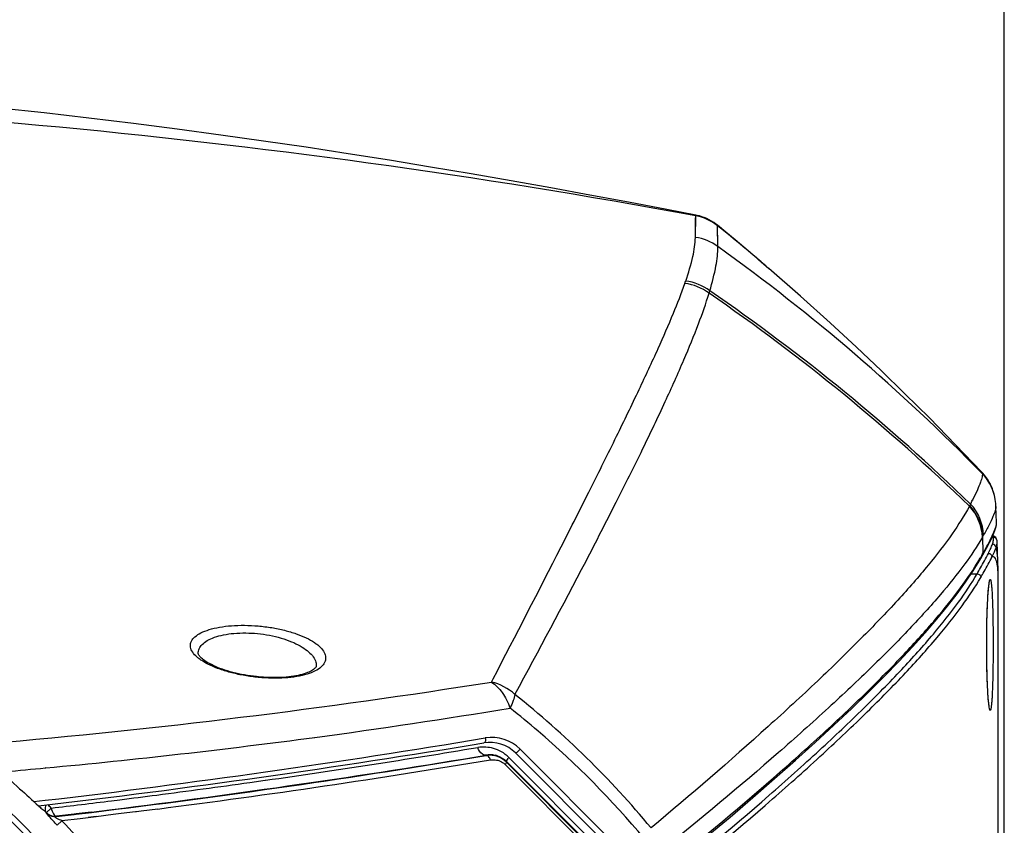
# Model space of a CAD drawing. Header units: millimetres. Extents: x 0 to 420, y 0 to 297.
# Tile 56 of 117: x 135 to 151, y 249 to 262. Entities that reach past the tile are written whole.
import ezdxf

# ---------------------------------------------------------------- set-up
doc = ezdxf.new("R2010")
doc.units = ezdxf.units.MM
doc.header["$LTSCALE"] = 23.1
doc.layers.get('0').update_dxf_attribs({"linetype": 'CONTINUOUS'})
for name, color, linetype in [('02___PRT_ALL_AXES', 7, 'CONTINUOUS'), ('06___PRT_ALL_SURFS', 7, 'CONTINUOUS'), ('DIM_PILOTEES', 7, 'CONTINUOUS')]:
    doc.layers.add(name, color=color, linetype=linetype)
doc.styles.get("Standard").update_dxf_attribs({"font": 'txt', "width": 0.7})
doc.dimstyles.new('DIMSTYLE_1', dxfattribs={"dimtxt": 2.5, "dimasz": 3.5, "dimexe": 2, "dimexo": 0, "dimtad": 1, "dimlfac": 5, "dimdsep": 46, "dimtxsty": 'Standard', "dimblk": '_FILLED', "dimblk1": '_FILLED', "dimblk2": '_FILLED', "dimcen": 0.09, "dimazin": 2, "dimtp": 0.5, "dimtm": 0.5, "dimtfac": 1, "dimtofl": 0, "dimtmove": 0, "dimatfit": 3, "dimldrblk": '_FILLED', "dimfxl": 0, "dimtolj": 1, "dimarcsym": 0})

# ---------------------------------------------------------------- blocks, each defined once
blk = doc.blocks.new('_FILLED')
at = {"color": 0, "linetype": 'ByBlock'}
blk.add_solid([(0, 0), (-1, 0.1429), (-1, -0.1429)], dxfattribs=at)
blk = doc.blocks.new('*D3')
at = {"layer": 'DIM_PILOTEES', "color": 2, "linetype": 'Continuous'}
for p, q in [((97.476, 247.921), (97.476, 274.431)), ((151.276, 247.921), (151.276, 274.431)), ((97.476, 272.431), (124.376, 272.431)), ((151.276, 272.431), (124.376, 272.431))]:
    blk.add_line(p, q, dxfattribs=at)
at = {"layer": 'DIM_PILOTEES', "color": 2, "linetype": 'Continuous', "xscale": 3.5, "yscale": 3.5, "zscale": 3.5, "rotation": 180}
blk.add_blockref('_FILLED', (97.476, 272.431), dxfattribs=at)
at = {"layer": 'DIM_PILOTEES', "color": 2, "linetype": 'Continuous', "xscale": 3.5, "yscale": 3.5, "zscale": 3.5}
blk.add_blockref('_FILLED', (151.276, 272.431), dxfattribs=at)
at = {"layer": 'DIM_PILOTEES', "color": 2, "linetype": 'Continuous', "insert": (124.893, 275.556), "char_height": 2.5, "width": 8.83929, "attachment_point": 2, "line_spacing_factor": 0.9}
blk.add_mtext('{\\ftxt;\\W0.0001;\\H0.0001;\\~}{\\ftxt;\\W2.3571428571;\\H2.5; }{\\ftxt;\\W0.0001;\\H0.0001;\\~}', dxfattribs=at)

msp = doc.modelspace()

# ---------------------------------------------------------------- linework, layer by layer
at = {"color": 7, "linetype": 'Continuous'}
for p, q in [((151.1475, 254.1385), (151.1474, 254.1409)), ((150.928, 253.6414), (150.9187, 253.9097)), ((151.1536, 253.853), (151.1536, 253.8529)), ((150.862, 253.5284), (150.8785, 253.5553)), ((150.8631, 253.529), (150.8785, 253.5553)), ((150.8706, 253.5231), (150.896, 253.567)), ((150.896, 253.567), (150.9203, 253.6095)), ((150.9038, 253.5991), (150.9124, 253.6141)), ((150.9124, 253.6141), (150.928, 253.6414)), ((150.9124, 253.6141), (150.9201, 253.6275)), ((150.7281, 253.2953), (150.8265, 253.2953)), ((151.1756, 253.1757), (151.1754, 253.2383)), ((151.1756, 247.5297), (151.1756, 253.1871)), ((143.2756, 250.3997), (145.2539, 248.4214)), ((142.7108, 250.3006), (142.7117, 250.294)), ((142.7117, 250.2937), (142.7245, 250.2955)), ((143.0872, 250.2632), (143.107, 250.2435)), ((143.107, 250.2435), (144.594, 248.7563)), ((143.1999, 250.3363), (145.3167, 248.2195)), ((144.5302, 248.6435), (143.0297, 250.1445)), ((144.5302, 248.6435), (143.0297, 250.1445)), ((143.0476, 250.1841), (143.0562, 250.1927)), ((143.0476, 250.1841), (144.559, 248.6723)), ((144.5722, 248.6765), (143.0562, 250.1927)), ((138.8075, 249.8497), (139.0621, 249.8856)), ((139.0621, 249.8856), (139.0683, 249.8865)), ((139.0622, 249.8855), (139.0685, 249.8864)), ((135.239, 249.533), (135.427, 249.5548)), ((135.4503, 249.3514), (135.5269, 249.4262)), ((136.5239, 249.5473), (136.6615, 249.5645)), ((135.4503, 249.3514), (135.4461, 249.345)), ((135.6094, 249.2858), (135.9057, 249.3211)), ((135.6095, 249.2858), (135.6135, 249.2923)), ((135.9043, 249.3269), (135.6135, 249.2923)), ((135.9381, 249.3311), (135.9039, 249.327)), ((135.9384, 249.331), (135.9043, 249.3269)), ((135.9046, 249.3214), (135.9387, 249.3256)), ((135.9057, 249.3211), (135.9399, 249.3252)), ((136.1387, 249.3552), (135.9384, 249.331)), ((135.9399, 249.3252), (136.1403, 249.3494)), ((136.1396, 249.268), (136.0046, 249.2516)), ((136.1911, 249.3617), (136.1385, 249.3552)), ((136.1914, 249.3616), (136.1387, 249.3552)), ((136.2698, 249.2856), (136.1391, 249.27)), ((136.1393, 249.3497), (136.1918, 249.3561)), ((136.2705, 249.2839), (136.1396, 249.268)), ((136.1403, 249.3494), (136.1927, 249.3558)), ((136.5503, 249.3184), (136.2705, 249.2839)), ((136.6828, 249.3355), (136.5502, 249.319)), ((136.6832, 249.3349), (136.5503, 249.3184)), ((136.9202, 249.3647), (136.6832, 249.3349)), ((136.9351, 249.3669), (136.9201, 249.3651)), ((136.9351, 249.3666), (136.9202, 249.3647)), ((137.0154, 249.3768), (136.9351, 249.3666)), ((137.2858, 249.4114), (137.0154, 249.3768)), ((135.6259, 249.1424), (135.7046, 249.2167)), ((136.0046, 249.2516), (135.7048, 249.2158))]:
    msp.add_line(p, q, dxfattribs=at)
for points in [[(150.9203, 253.6095), (150.9811, 253.7185), (151.0319, 253.8148), (151.0723, 253.8973), (151.1032, 253.9675), (151.1254, 254.0265), (151.14, 254.077), (151.1471, 254.1219), (151.1475, 254.1384)], [(151.1536, 253.8529), (151.1492, 253.866), (151.143, 253.8799), (151.1341, 253.8936), (151.1209, 253.9067), (151.1021, 253.9171), (151.0825, 253.9206)], [(151.1586, 253.8205), (151.1583, 253.8265), (151.1573, 253.8359), (151.1556, 253.845), (151.1536, 253.853)], [(145.514, 248.2686), (145.9372, 248.6113), (146.3487, 248.9496), (146.7431, 249.2792), (147.1205, 249.6002), (147.481, 249.9124), (147.8246, 250.2157), (148.1513, 250.5103), (148.4611, 250.796), (148.7541, 251.0727), (149.0303, 251.3405), (149.2897, 251.5994), (149.5323, 251.8492), (149.7581, 252.0901), (149.9673, 252.3219), (150.1597, 252.5448), (150.3355, 252.7587), (150.4946, 252.9636), (150.637, 253.1597), (150.7628, 253.3468), (150.8706, 253.5231)], [(151.1754, 253.2383), (151.1748, 253.2957), (151.1739, 253.3519), (151.1726, 253.4066), (151.1711, 253.4597), (151.1701, 253.4898)]]:
    msp.add_lwpolyline(points, dxfattribs=at)
for radius in [15.073, 14.9774, 14.6893, 14.66, 14.4693, 14.44, 14.2493, 14.22, 14, 13.6, 13.2]:
    msp.add_circle((124.3756, 238.5212), radius, dxfattribs=at)
for centre, radius, start, end in [((124.376, 140.8488), 120.3495, 79.563449, 90.000177), ((151.0961, 253.8361), 0.06, 16.37409, 90.01776), ((151.0792, 253.7235), 0.06, 2.12855, 89.96098), ((137.4439, 261.3486), 15.5314, 329.88241, 330.06907), ((150.7551, 253.3907), 0.4074, 13.58428, 14.49967), ((147.4965, 253.1683), 3.6791, 0.11477, 0.30131), ((147.4585, 253.1681), 3.7171, 0.00135, 0.11671), ((118.015, 398.7472), 150.2051, 276.656773, 279.458806), ((142.8081, 249.9322), 0.6612, 45, 99.4588), ((118.0262, 398.4645), 150, 276.61843, 279.458806), ((118.6684, 393.6913), 145.2446, 278.074039, 279.473751), ((142.7756, 249.912), 0.6, 45, 99.45881), ((117.9514, 399.2128), 150.9632, 276.940167, 279.439984), ((118.507, 395.2765), 146.9825, 277.044457, 279.478127), ((142.7803, 249.9157), 0.3907, 77.83614, 100.24462), ((142.773, 249.9118), 0.3868, 44.76176, 97.17063), ((142.7798, 249.9134), 0.3931, 71.3711, 77.84099), ((142.7807, 249.9156), 0.3907, 45.16498, 71.39679), ((143.4141, 250.0253), 0.4043, 143.94844, 146.87137), ((118.5315, 395.3886), 147.177, 277.320946, 279.485477), ((117.7071, 400.4214), 152.043, 277.392486, 277.977186), ((117.5726, 401.4533), 153.0836, 277.16322, 277.39275), ((124.3756, 238.5212), 15.5972, 44.36051, 44.64992), ((117.5204, 401.8699), 153.5035, 276.736511, 277.111404), ((124.3756, 238.5212), 15.4901, 44.35744, 44.48542), ((135.5874, 249.4835), 0.1978, 224.44617, 233.11672), ((135.5933, 249.4915), 0.2002, 224.41338, 231.02332), ((135.5937, 249.4919), 0.2008, 231.01562, 237.65313), ((135.5933, 249.4918), 0.2006, 264.35896, 275.76291), ((117.5054, 402.8036), 154.5756, 276.943235, 277.070745), ((124.3756, 238.5212), 15.5801, 38.45662, 43.3525)]:
    msp.add_arc(centre, radius, start, end, dxfattribs=at)
for points, knots in [([(150.928, 253.6414), (150.9611, 253.6993), (151.0189, 253.8036), (151.0887, 253.9447), (151.1285, 254.0419), (151.1445, 254.1029), (151.1476, 254.1276), (151.1475, 254.1384)], [0, 0, 0, 0, 0.3663073, 0.6541085, 0.864193, 0.9409617, 1, 1, 1, 1]), ([(151.0793, 253.7835), (151.0867, 253.8056), (151.0973, 253.842), (151.1003, 253.8817), (151.096, 253.896)], [0, 0, 0, 0, 0.6080198, 1, 1, 1, 1]), ([(151.096, 253.896), (151.0944, 253.9017), (151.0914, 253.9105), (151.0856, 253.9188), (151.0824, 253.9204)], [0, 0, 0, 0, 0.6220473, 1, 1, 1, 1]), ([(151.1392, 253.7257), (151.1452, 253.7435), (151.1544, 253.7745), (151.1591, 253.8068), (151.1586, 253.8205)], [0, 0, 0, 0, 0.5787587, 1, 1, 1, 1]), ([(151.0121, 253.6332), (151.0259, 253.6602), (151.0501, 253.7095), (151.0714, 253.7603), (151.0793, 253.7835)], [0, 0, 0, 0, 0.552974, 1, 1, 1, 1]), ([(151.0721, 253.5734), (151.0859, 253.6007), (151.1102, 253.6506), (151.1314, 253.7021), (151.1392, 253.7257)], [0, 0, 0, 0, 0.5514766, 1, 1, 1, 1]), ([(151.1701, 253.4898), (151.1685, 253.5366), (151.1635, 253.6159), (151.1499, 253.6949), (151.1392, 253.7257)], [0, 0, 0, 0, 0.5898226, 1, 1, 1, 1]), ([(145.5332, 248.3175), (146.1859, 248.8419), (147.1129, 249.6104), (148.2583, 250.6317), (148.9799, 251.3122), (149.6013, 251.9401), (150.1215, 252.5139), (150.539, 253.0321), (150.7688, 253.3692), (150.8631, 253.529)], [0, 0, 0, 0, 0.3357087, 0.4826286, 0.6152307, 0.7333167, 0.8367679, 0.925592, 1, 1, 1, 1]), ([(150.8265, 253.2953), (150.845, 253.3274), (150.9087, 253.439), (150.9706, 253.5516), (151.0121, 253.6332)], [0, 0, 0, 0, 0.2882111, 1, 1, 1, 1]), ([(150.8864, 253.2357), (150.9049, 253.2678), (150.9686, 253.3793), (151.0305, 253.4919), (151.0721, 253.5734)], [0, 0, 0, 0, 0.2882164, 1, 1, 1, 1]), ([(151.0121, 253.6332), (151.0274, 253.6331), (151.0591, 253.6203), (151.072, 253.5886), (151.0721, 253.5734)], [0, 0, 0, 0, 0.5004706, 1, 1, 1, 1]), ([(151.1496, 253.4927), (151.1458, 253.5071), (151.1379, 253.5319), (151.121, 253.5621), (151.0972, 253.5785), (151.0797, 253.5762), (151.0721, 253.5734)], [0, 0, 0, 0, 0.3545649, 0.6139227, 0.8079854, 1, 1, 1, 1]), ([(151.1756, 253.1877), (151.1752, 253.2462), (151.1724, 253.3461), (151.1609, 253.446), (151.1511, 253.4864)], [0, 0, 0, 0, 0.584828, 1, 1, 1, 1]), ([(145.4207, 247.9929), (146.0864, 248.528), (147.0313, 249.312), (148.1976, 250.3537), (148.9305, 251.0467), (149.5601, 251.6851), (150.0851, 252.2676), (150.5043, 252.7924), (150.7334, 253.1337), (150.8265, 253.2953)], [0, 0, 0, 0, 0.3370818, 0.4843608, 0.6170905, 0.7350647, 0.8381631, 0.9263977, 1, 1, 1, 1]), ([(145.4776, 247.935), (146.1436, 248.4699), (147.089, 249.2537), (148.256, 250.2951), (148.9893, 250.9878), (149.6193, 251.6261), (150.1446, 252.2083), (150.564, 252.733), (150.7931, 253.0742), (150.8864, 253.2357)], [0, 0, 0, 0, 0.337104, 0.4843886, 0.6171203, 0.7350927, 0.8381855, 0.9264107, 1, 1, 1, 1]), ([(150.8265, 253.2953), (150.8417, 253.2951), (150.8732, 253.2824), (150.8862, 253.2509), (150.8864, 253.2357)], [0, 0, 0, 0, 0.5009164, 1, 1, 1, 1]), ([(142.6995, 250.5844), (142.7024, 250.5757), (142.7057, 250.5581), (142.7035, 250.533), (142.6946, 250.5126), (142.6827, 250.5048), (142.677, 250.5039)], [0, 0, 0, 0, 0.2962991, 0.5765754, 0.8111489, 1, 1, 1, 1]), ([(142.6849, 250.3025), (142.6733, 250.3053), (142.6206, 250.33), (142.5895, 250.3851), (142.575, 250.4277)], [0, 0, 0, 0, 0.2099145, 1, 1, 1, 1]), ([(143.0872, 250.2632), (143.0511, 250.2989), (142.9734, 250.3613), (142.8003, 250.4326), (142.6613, 250.4385), (142.5751, 250.4274)], [0, 0, 0, 0, 0.274055, 0.5305772, 1, 1, 1, 1]), ([(143.2756, 250.3997), (143.2696, 250.3914), (143.2555, 250.3752), (143.2341, 250.3547), (143.216, 250.3412), (143.2054, 250.3357), (143.2008, 250.3354), (143.1999, 250.3363)], [0, 0, 0, 0, 0.3051255, 0.6330737, 0.8856807, 0.9605851, 1, 1, 1, 1]), ([(142.7863, 250.2226), (142.7834, 250.2316), (142.7712, 250.2606), (142.7464, 250.2887), (142.7243, 250.2933)], [0, 0, 0, 0, 0.2965815, 1, 1, 1, 1]), ([(143.0562, 250.1927), (143.0526, 250.1978), (143.059, 250.22), (143.0684, 250.2352), (143.0755, 250.2462)], [0, 0, 0, 0, 0.3232636, 1, 1, 1, 1]), ([(134.6263, 250.0887), (134.7535, 249.9759), (134.9842, 249.7682), (135.2113, 249.5567), (135.3159, 249.4631)], [0, 0, 0, 0, 0.5478803, 1, 1, 1, 1]), ([(142.7863, 250.2226), (142.8196, 250.227), (142.8662, 250.2266), (142.9101, 250.2147), (142.9214, 250.2109)], [0, 0, 0, 0, 0.7385402, 1, 1, 1, 1]), ([(142.9214, 250.2109), (142.9512, 250.2008), (142.9897, 250.1803), (143.0218, 250.1523), (143.0297, 250.1445)], [0, 0, 0, 0, 0.7400633, 1, 1, 1, 1]), ([(143.0297, 250.1445), (143.0355, 250.1525), (143.0423, 250.1635), (143.0503, 250.1801), (143.0476, 250.1841)], [0, 0, 0, 0, 0.669689, 1, 1, 1, 1]), ([(135.3159, 249.4631), (135.3246, 249.4553), (135.3527, 249.4304), (135.381, 249.4056), (135.4016, 249.3897)], [0, 0, 0, 0, 0.3096088, 1, 1, 1, 1]), ([(135.43, 249.4773), (135.4298, 249.4644), (135.4291, 249.4408), (135.4292, 249.4092), (135.4264, 249.3888), (135.4278, 249.3772), (135.426, 249.3747)], [0, 0, 0, 0, 0.3782914, 0.6928701, 0.9100821, 1, 1, 1, 1]), ([(135.5269, 249.4262), (135.5348, 249.3924), (135.5495, 249.3422), (135.5931, 249.2922), (135.6135, 249.2923)], [0, 0, 0, 0, 0.6309019, 1, 1, 1, 1]), ([(135.4016, 249.3897), (135.4071, 249.3855), (135.4128, 249.3819), (135.4245, 249.3738), (135.426, 249.3759)], [0, 0, 0, 0, 0.7315198, 1, 1, 1, 1]), ([(135.6259, 249.1424), (135.603, 249.1668), (135.5595, 249.2128), (135.5095, 249.2679), (135.4751, 249.3051), (135.4596, 249.3263), (135.4457, 249.3382), (135.4459, 249.3453)], [0, 0, 0, 0, 0.3700648, 0.6977945, 0.8268953, 0.9220505, 1, 1, 1, 1]), ([(135.7046, 249.2167), (135.6901, 249.222), (135.6615, 249.2328), (135.6262, 249.2504), (135.6069, 249.2643), (135.5911, 249.2782), (135.6044, 249.285), (135.6095, 249.2858)], [0, 0, 0, 0, 0.3293523, 0.6585054, 0.8007509, 0.888565, 1, 1, 1, 1])]:
    msp.add_open_spline(points, degree=3, knots=knots, dxfattribs=at)
for points in [[(150.8785, 253.5553), (150.879, 253.5443), (150.8762, 253.5327), (150.8706, 253.5231)], [(150.928, 253.6414), (150.9285, 253.6304), (150.9258, 253.619), (150.9203, 253.6095)], [(142.7107, 250.3006), (142.7021, 250.2997), (142.6933, 250.3005), (142.6849, 250.3025)], [(142.7243, 250.2933), (142.7202, 250.2941), (142.7158, 250.2944), (142.7116, 250.294)], [(135.4686, 249.3253), (135.5076, 249.296), (135.561, 249.2809), (135.6095, 249.2858)], [(135.4863, 249.3223), (135.5123, 249.3058), (135.543, 249.2953), (135.5736, 249.2922)]]:
    msp.add_open_spline(points, degree=3, dxfattribs=at)
at = {"layer": '02___PRT_ALL_AXES', "color": 7, "linetype": 'Continuous'}
for p, q in [((151.1701, 253.4897), (151.1586, 253.8205)), ((151.009, 252.98), (151.0107, 253.0013)), ((151.0107, 253.0013), (151.0123, 253.0212)), ((151.0123, 253.0212), (151.014, 253.0396)), ((151.014, 253.0396), (151.0156, 253.0566)), ((151.0156, 253.0566), (151.0172, 253.0722)), ((150.9994, 252.8201), (151.001, 252.8507)), ((151.001, 252.8507), (151.0025, 252.8797)), ((151.0025, 252.8797), (151.0041, 252.9071)), ((151.0041, 252.9071), (151.0058, 252.9329)), ((151.0058, 252.9329), (151.0074, 252.9572)), ((151.0074, 252.9572), (151.009, 252.98)), ((150.9936, 252.6813), (150.995, 252.7185)), ((150.995, 252.7185), (150.9964, 252.754)), ((150.9964, 252.754), (150.9979, 252.7879)), ((150.9979, 252.7879), (150.9994, 252.8201)), ((150.9883, 252.4924), (150.9893, 252.5374)), ((150.9893, 252.5374), (150.9905, 252.5807)), ((150.9905, 252.5807), (150.9917, 252.6222)), ((150.9852, 252.2954), (150.9858, 252.3471)), ((150.9858, 252.3471), (150.9865, 252.3972)), ((150.9865, 252.3972), (150.9874, 252.4456)), ((150.9874, 252.4456), (150.9883, 252.4924)), ((150.9845, 252.1874), (150.9848, 252.2422)), ((150.9848, 252.2422), (150.9852, 252.2954)), ((150.9867, 251.835), (150.9859, 251.8864)), ((150.9876, 251.7854), (150.9867, 251.835)), ((150.9886, 251.7376), (150.9876, 251.7854)), ((150.9897, 251.6916), (150.9886, 251.7376)), ((150.9909, 251.6475), (150.9897, 251.6916)), ((150.9921, 251.6052), (150.9909, 251.6475)), ((150.9935, 251.5648), (150.9921, 251.6052)), ((150.9949, 251.5262), (150.9935, 251.5648)), ((150.9964, 251.4894), (150.9949, 251.5262)), ((150.9979, 251.4544), (150.9964, 251.4894)), ((150.9995, 251.4212), (150.9979, 251.4544)), ((151.0011, 251.3897), (150.9995, 251.4212)), ((151.0027, 251.36), (151.0011, 251.3897)), ((151.0043, 251.3319), (151.0027, 251.36)), ((151.006, 251.3054), (151.0043, 251.3319)), ((151.0077, 251.2806), (151.006, 251.3054)), ((151.0094, 251.2573), (151.0077, 251.2806)), ((151.0111, 251.2356), (151.0094, 251.2573)), ((151.0128, 251.2155), (151.0111, 251.2356)), ((151.0145, 251.1969), (151.0128, 251.2155)), ((151.0162, 251.1798), (151.0145, 251.1969)), ((151.0178, 251.1643), (151.0162, 251.1798))]:
    msp.add_line(p, q, dxfattribs=at)
for points in [[(151.0172, 253.0722), (151.0187, 253.0864), (151.0195, 253.0929), (151.0203, 253.0991), (151.021, 253.1049), (151.0218, 253.1104), (151.0225, 253.1156), (151.0232, 253.1204), (151.0239, 253.1248), (151.0245, 253.1288), (151.0251, 253.1325), (151.0257, 253.1358), (151.0263, 253.1387), (151.0268, 253.1412), (151.0272, 253.1433), (151.0275, 253.1449), (151.0277, 253.1455)], [(150.9917, 252.6222), (150.9929, 252.662), (150.9936, 252.6813)], [(150.9844, 252.0795), (150.9844, 252.1312), (150.9844, 252.1595), (150.9845, 252.1874)], [(150.9859, 251.8864), (150.9853, 251.9395), (150.9851, 251.9667), (150.9848, 251.9944), (150.9847, 252.0224), (150.9845, 252.0508), (150.9844, 252.0795)], [(151.028, 251.0955), (151.028, 251.0956), (151.0279, 251.0962), (151.0276, 251.0972), (151.0273, 251.0988), (151.0268, 251.1008), (151.0263, 251.1033), (151.0258, 251.1062), (151.0252, 251.1095), (151.0246, 251.1132), (151.0239, 251.1173), (151.0232, 251.1219), (151.0225, 251.1268), (151.0217, 251.1321), (151.021, 251.1378), (151.0202, 251.1438), (151.0194, 251.1503), (151.0186, 251.1571), (151.0178, 251.1643)]]:
    msp.add_lwpolyline(points, dxfattribs=at)
for points, knots in [([(151.0229, 253.13), (151.0247, 253.1432), (151.0275, 253.1611), (151.0322, 253.1822), (151.0355, 253.1926), (151.0382, 253.1989), (151.0423, 253.2029), (151.0469, 253.1998), (151.0493, 253.1936), (151.0525, 253.1839), (151.0553, 253.1704), (151.0582, 253.153), (151.0622, 253.1225), (151.0668, 253.0753), (151.0716, 253.0083), (151.076, 252.9282), (151.0798, 252.8364), (151.0831, 252.734), (151.0858, 252.6226), (151.088, 252.5039), (151.09, 252.3359), (151.0906, 252.2077), (151.0906, 252.1212)], [0, 0, 0, 0, 0.0344292, 0.0468141, 0.0559723, 0.0620021, 0.065398, 0.0685214, 0.0740946, 0.082764, 0.0946555, 0.1097839, 0.1281224, 0.1742053, 0.2323075, 0.3016181, 0.3811476, 0.4697475, 0.5661299, 0.6688873, 0.7765149, 1, 1, 1, 1]), ([(150.9842, 252.1212), (150.9842, 252.228), (150.9859, 252.4322), (150.9935, 252.7152), (151.0051, 252.9446), (151.0156, 253.0769), (151.0229, 253.13)], [0, 0, 0, 0, 0.3174603, 0.6063257, 0.8407403, 1, 1, 1, 1]), ([(151.0229, 251.1124), (151.0156, 251.1655), (151.0051, 251.2978), (150.9935, 251.5272), (150.9859, 251.8102), (150.9842, 252.0143), (150.9842, 252.1212)], [0, 0, 0, 0, 0.159285, 0.3937046, 0.6825593, 1, 1, 1, 1]), ([(151.0906, 252.1212), (151.0906, 252.0346), (151.09, 251.9064), (151.088, 251.7384), (151.0858, 251.6196), (151.0831, 251.5083), (151.0798, 251.4059), (151.076, 251.314), (151.0716, 251.234), (151.0668, 251.167), (151.0622, 251.1198), (151.0582, 251.0893), (151.0553, 251.0719), (151.0525, 251.0584), (151.0493, 251.0487), (151.0469, 251.0426), (151.0423, 251.0394), (151.0382, 251.0434), (151.0355, 251.0498), (151.0322, 251.0601), (151.0275, 251.0812), (151.0247, 251.0992), (151.0229, 251.1124)], [0, 0, 0, 0, 0.2234907, 0.3311203, 0.4338789, 0.5302614, 0.6188601, 0.6983869, 0.7676933, 0.8257895, 0.8718647, 0.8901988, 0.9053224, 0.9172087, 0.9258726, 0.9314405, 0.934561, 0.937961, 0.9439971, 0.9531625, 0.9655549, 1, 1, 1, 1])]:
    msp.add_open_spline(points, degree=3, knots=knots, dxfattribs=at)
at = {"layer": '06___PRT_ALL_SURFS', "color": 7, "linetype": 'Continuous'}
for p, q in [((146.1711, 258.8509), (146.1769, 259.2072)), ((146.1769, 259.2082), (146.1767, 259.2181)), ((146.1769, 259.2072), (146.1769, 259.2082)), ((146.1727, 259.0255), (146.1734, 259.0714)), ((146.1734, 259.0714), (146.1741, 259.1111)), ((146.5343, 259.0438), (146.5338, 259.0508)), ((146.5344, 259.043), (146.5343, 259.0438)), ((146.5419, 258.6971), (146.5344, 259.043)), ((146.5365, 258.9976), (146.5356, 259.0205)), ((146.1711, 258.8509), (146.1715, 258.9153)), ((146.5395, 258.8683), (146.5388, 258.913)), ((146.5407, 258.7896), (146.5395, 258.8683)), ((147.2578, 258.4456), (147.3854, 258.3363)), ((150.9108, 254.954), (150.9116, 254.9511)), ((150.911, 254.9538), (150.9114, 254.9513)), ((150.7574, 254.5268), (150.7481, 254.5082)), ((150.7574, 254.5268), (150.7485, 254.5088)), ((151.1135, 254.5865), (151.1127, 254.5895)), ((150.7035, 254.4206), (150.6985, 254.4112)), ((150.7036, 254.4206), (150.6985, 254.4112)), ((150.7177, 254.4473), (150.7034, 254.4207)), ((150.7177, 254.4474), (150.7035, 254.4206)), ((151.1474, 254.1406), (151.138, 254.4089)), ((137.9568, 251.9792), (137.9567, 251.9794)), ((139.9073, 251.7744), (139.9073, 251.7742)), ((142.8007, 251.5082), (142.8274, 251.5593)), ((139.8844, 250.595), (139.8831, 250.5948)), ((139.885, 250.5948), (139.8838, 250.5947)), ((135.4354, 250.0899), (135.4342, 250.0898))]:
    msp.add_line(p, q, dxfattribs=at)
for points in [[(146.1767, 259.2181), (145.6984, 259.3104), (145.0668, 259.4303), (144.4277, 259.5494), (143.781, 259.6673), (143.1266, 259.7839), (142.4645, 259.8989), (141.7946, 260.012), (141.117, 260.1229), (140.4315, 260.2315), (139.7382, 260.3375), (139.037, 260.4406), (138.3277, 260.5406), (137.6103, 260.6373), (136.8847, 260.7304), (136.1509, 260.8196), (135.4088, 260.9048), (134.6586, 260.9856)], [(146.1741, 259.1111), (146.1747, 259.1445), (146.1751, 259.1588), (146.1754, 259.1716), (146.1758, 259.1828), (146.1762, 259.1925), (146.1765, 259.2007), (146.1769, 259.2072)], [(146.1769, 259.2082), (146.1771, 259.2129), (146.1771, 259.2161), (146.1769, 259.2178), (146.1767, 259.2181)], [(146.5338, 259.0508), (146.5101, 259.0695), (146.4737, 259.0954), (146.4362, 259.1192), (146.3976, 259.1408), (146.3583, 259.16), (146.3185, 259.1769), (146.2785, 259.1914), (146.2384, 259.2036), (146.1987, 259.2135), (146.1767, 259.2181)], [(146.1715, 258.9153), (146.172, 258.9735), (146.1723, 259.0003), (146.1727, 259.0255)], [(146.5343, 259.0438), (146.534, 259.0477), (146.5338, 259.0501), (146.5338, 259.0508)], [(147.2578, 258.4456), (147.1177, 258.5648), (146.9738, 258.6862), (146.8266, 258.8093), (146.6761, 258.934), (146.5338, 259.0508)], [(146.5356, 259.0205), (146.5352, 259.0295), (146.5348, 259.037), (146.5344, 259.043)], [(146.5388, 258.913), (146.5383, 258.9331), (146.5379, 258.9516), (146.5374, 258.9685), (146.5365, 258.9976)], [(146.5419, 258.6971), (146.5415, 258.7295), (146.5407, 258.7896)], [(150.9013, 254.9794), (150.4709, 255.4276), (150.0368, 255.8687), (149.6345, 256.2679), (149.2389, 256.6517), (148.8318, 257.0375), (148.3971, 257.4396), (147.9086, 257.8792), (147.3854, 258.3363)], [(151.1033, 254.624), (151.0967, 254.6454), (151.0884, 254.6703), (151.0788, 254.6963), (151.0677, 254.7239), (151.0548, 254.7531), (151.0397, 254.7839), (151.0221, 254.8163), (151.0017, 254.8504), (150.978, 254.8859), (150.9507, 254.9224), (150.9196, 254.9595), (150.9013, 254.9794)], [(151.1127, 254.5895), (151.1106, 254.5976), (151.1085, 254.6056), (151.1063, 254.6136), (151.104, 254.6215), (151.1033, 254.624)], [(151.138, 254.4089), (151.1375, 254.4227), (151.1351, 254.4561), (151.1314, 254.4903), (151.1263, 254.5248), (151.1197, 254.5592), (151.1135, 254.5865)], [(138.9492, 251.5937), (138.9171, 251.597), (138.8678, 251.6028), (138.8185, 251.6095), (138.7693, 251.617), (138.7204, 251.6253), (138.672, 251.6344), (138.6241, 251.6444), (138.5769, 251.6551), (138.5304, 251.6665), (138.485, 251.6787), (138.4406, 251.6915), (138.3975, 251.7049), (138.3558, 251.7189), (138.3156, 251.7334), (138.2771, 251.7484), (138.2404, 251.7638), (138.2055, 251.7795), (138.1727, 251.7954), (138.142, 251.8115), (138.1136, 251.8275), (138.0877, 251.8434), (138.0643, 251.8591), (138.0434, 251.8743), (138.0251, 251.8889), (138.0092, 251.9029), (137.9957, 251.9163), (137.9843, 251.9289), (137.975, 251.9406), (137.9678, 251.9512), (137.9626, 251.9606), (137.9593, 251.9682), (137.9575, 251.9742), (137.9568, 251.9783), (137.9567, 251.9794)], [(139.9073, 251.7744), (139.9071, 251.7721), (139.9063, 251.7681), (139.9048, 251.7636), (139.9021, 251.7582), (139.8977, 251.7514), (139.8915, 251.7435), (139.8832, 251.7347), (139.8727, 251.7252), (139.8599, 251.7152), (139.8448, 251.7049), (139.8273, 251.6943), (139.8076, 251.6838), (139.7855, 251.6733), (139.7612, 251.6631), (139.7347, 251.6531), (139.706, 251.6435), (139.6752, 251.6344), (139.6424, 251.6258), (139.6077, 251.6178), (139.5712, 251.6105), (139.533, 251.604), (139.4932, 251.5982), (139.452, 251.5931), (139.4094, 251.5889), (139.3656, 251.5856), (139.3206, 251.5831), (139.2745, 251.5814), (139.2275, 251.5807), (139.1798, 251.5809), (139.1313, 251.582), (139.0823, 251.5839), (139.0329, 251.5868), (138.9831, 251.5906), (138.9492, 251.5937)]]:
    msp.add_lwpolyline(points, dxfattribs=at)
for centre, radius, start, end in [((146.0316, 258.4215), 0.8, 51.06788, 79.53308), ((146.0319, 258.4205), 0.8, 51.08741, 79.55742), ((125.9219, 233.3828), 32.9143, 49.30008, 51.22657), ((146.0595, 258.0576), 0.8011, 52.97506, 81.99336), ((127.265, 231.7892), 33.1004, 44.40706, 54.38212), ((139.7409, 260.2998), 6.6354, 340.54173, 340.90005), ((145.9038, 257.2871), 0.8078, 52.4037, 83.35736), ((145.917, 257.3266), 0.8075, 52.48803, 83.31912), ((140.9123, 259.6012), 5.7342, 343.02533, 343.443), ((127.6416, 230.5899), 33.1523, 45.93426, 55.54743), ((127.6701, 230.6294), 33.1434, 45.94183, 55.57137), ((150.3365, 254.3978), 0.7995, 16.43689, 44.05867), ((150.3372, 254.3949), 0.7995, 13.87031, 44.09365), ((144.1387, 257.7902), 7.3795, 333.06463, 333.59808), ((150.1153, 253.8651), 0.799, 2.5425, 43.1193), ((150.1205, 253.8743), 0.799, 2.53473, 43.13845), ((150.1353, 253.9006), 0.7988, 2.51224, 43.1965), ((147.1658, 256.05), 4.3203, 330.16331, 330.30276), ((148.418, 255.3376), 2.8797, 330.27268, 330.86607), ((124.4658, 366.9346), 116.8735, 274.921821, 279.025732), ((142.6007, 250.6595), 0.8719, 47.59147, 76.73645), ((133.5307, 239.1889), 15.4931, 39.76533, 51.43688), ((126.5355, 350.7225), 101.0137, 277.594178, 279.443513), ((133.7217, 239.2077), 15.1336, 49.39524, 51.66077), ((125.0034, 361.8844), 112.2802, 275.331061, 277.615742), ((133.5572, 239.0192), 15.3838, 40.08616, 49.387), ((124.6168, 365.6494), 116.0648, 275.019876, 275.347787)]:
    msp.add_arc(centre, radius, start, end, dxfattribs=at)
for points, knots in [([(146.011, 258.1286), (146.0573, 258.2625), (146.1303, 258.4989), (146.1704, 258.7452), (146.1711, 258.8509)], [0, 0, 0, 0, 0.5728716, 1, 1, 1, 1]), ([(146.4087, 257.9671), (146.4493, 258.1037), (146.5121, 258.3437), (146.5441, 258.5917), (146.5419, 258.6971)], [0, 0, 0, 0, 0.5745723, 1, 1, 1, 1]), ([(142.8274, 251.5593), (143.2061, 252.2851), (143.7461, 253.3308), (144.4235, 254.6685), (144.8542, 255.5338), (145.228, 256.3052), (145.5432, 256.9818), (145.7974, 257.5643), (145.939, 257.9244), (145.9973, 258.0894)], [0, 0, 0, 0, 0.3381657, 0.4861651, 0.6193886, 0.7374763, 0.840252, 0.9276944, 1, 1, 1, 1]), ([(143.1887, 251.3033), (143.5864, 252.0344), (144.1507, 253.0891), (144.8478, 254.4435), (145.2857, 255.3209), (145.6602, 256.1047), (145.9703, 256.7938), (146.2143, 257.3887), (146.345, 257.7578), (146.3967, 257.9271)], [0, 0, 0, 0, 0.3389049, 0.4870404, 0.6202483, 0.7381918, 0.8407322, 0.9279072, 1, 1, 1, 1]), ([(150.9114, 254.9513), (150.9132, 254.9437), (150.9134, 254.9248), (150.9053, 254.8759), (150.8781, 254.7937), (150.8269, 254.6709), (150.7829, 254.5786), (150.7574, 254.5268)], [0, 0, 0, 0, 0.0513432, 0.1220926, 0.326741, 0.6192082, 1, 1, 1, 1]), ([(150.9013, 254.9794), (150.9038, 254.9768), (150.9077, 254.9681), (150.9099, 254.9593), (150.911, 254.9538)], [0, 0, 0, 0, 0.3932862, 1, 1, 1, 1]), ([(150.6985, 254.4112), (150.6135, 254.2541), (150.3994, 253.9206), (150.001, 253.4057), (149.4955, 252.8295), (148.8837, 252.1934), (148.1677, 251.4984), (147.0214, 250.4452), (146.0931, 249.6474), (145.4398, 249.099)], [0, 0, 0, 0, 0.0714181, 0.1580219, 0.2601131, 0.377721, 0.5107547, 0.6590017, 1, 1, 1, 1]), ([(151.138, 254.4089), (151.1384, 254.3991), (151.1358, 254.3762), (151.1212, 254.319), (151.0841, 254.2267), (151.0188, 254.0917), (150.9645, 253.9915), (150.9334, 253.9356)], [0, 0, 0, 0, 0.056992, 0.1321994, 0.341025, 0.6302043, 1, 1, 1, 1]), ([(150.9135, 253.9005), (150.8256, 253.7472), (150.606, 253.4218), (150.2006, 252.9192), (149.6881, 252.3559), (149.0693, 251.7334), (148.346, 251.0528), (147.1889, 250.0217), (146.2518, 249.242), (145.5908, 248.7085)], [0, 0, 0, 0, 0.0710361, 0.1574183, 0.2594135, 0.3770275, 0.5101518, 0.6585591, 1, 1, 1, 1]), ([(138.9484, 251.5842), (138.8733, 251.5915), (138.7265, 251.6113), (138.5156, 251.656), (138.3237, 251.7129), (138.1571, 251.7795), (138.0384, 251.8435), (137.9611, 251.8984), (137.9027, 251.9492), (137.8488, 252.0138), (137.8241, 252.0886), (137.8288, 252.1442), (137.8485, 252.1993), (137.9048, 252.2646), (138.0067, 252.3275), (138.144, 252.3793), (138.3135, 252.4178), (138.5095, 252.4412), (138.7238, 252.4477), (138.8716, 252.4406), (138.9467, 252.4341)], [0, 0, 0, 0, 0.0886557, 0.1739556, 0.2530195, 0.3236668, 0.3844674, 0.4109764, 0.4348865, 0.4753645, 0.5085208, 0.5241124, 0.5401404, 0.5765399, 0.6225213, 0.6798223, 0.7482722, 0.8263261, 0.91136, 1, 1, 1, 1]), ([(138.9467, 252.4341), (139.0217, 252.4276), (139.1681, 252.4093), (139.3783, 252.3664), (139.5694, 252.3103), (139.7349, 252.2436), (139.8525, 252.1787), (139.9288, 252.1228), (139.9867, 252.0708), (140.04, 252.0041), (140.0641, 251.9276), (140.0596, 251.8706), (140.0404, 251.8143), (139.9853, 251.7473), (139.8841, 251.6831), (139.7477, 251.631), (139.579, 251.5935), (139.3838, 251.5721), (139.1703, 251.568), (139.0232, 251.5769), (138.9484, 251.5842)], [0, 0, 0, 0, 0.0884695, 0.1734793, 0.2521821, 0.3224834, 0.3830891, 0.4096083, 0.4336233, 0.4746339, 0.5086885, 0.5247463, 0.541167, 0.5779835, 0.6239259, 0.6809369, 0.7490296, 0.8267611, 0.9115381, 1, 1, 1, 1]), ([(137.9567, 251.9794), (137.9559, 252.0056), (137.9671, 252.0621), (138.0225, 252.1368), (138.1111, 252.2003), (138.2309, 252.2524), (138.3792, 252.2913), (138.6168, 252.3238), (138.8064, 252.3207), (138.9356, 252.308)], [0, 0, 0, 0, 0.0701772, 0.1483384, 0.2432017, 0.3589935, 0.4962341, 0.6524691, 1, 1, 1, 1]), ([(138.9356, 252.308), (139.0677, 252.295), (139.2589, 252.2598), (139.4925, 252.1797), (139.6377, 252.1108), (139.7549, 252.034), (139.8414, 251.9516), (139.8958, 251.8651), (139.9083, 251.803), (139.9073, 251.7744)], [0, 0, 0, 0, 0.3371516, 0.4898157, 0.6261822, 0.744317, 0.844084, 0.9275466, 1, 1, 1, 1]), ([(142.8007, 251.5082), (142.8702, 251.463), (142.9626, 251.3666), (143.0547, 251.213), (143.0928, 251.1243), (143.1093, 251.0778)], [0, 0, 0, 0, 0.4629775, 0.7242414, 1, 1, 1, 1]), ([(143.1887, 251.3033), (143.184, 251.2688), (143.1616, 251.1914), (143.1293, 251.1182), (143.1093, 251.0778)], [0, 0, 0, 0, 0.4359752, 1, 1, 1, 1])]:
    msp.add_open_spline(points, degree=3, knots=knots, dxfattribs=at)

# ---------------------------------------------------------------- dimensions: what is measured, and where the dimension line sits
at = {"layer": 'DIM_PILOTEES', "color": 2, "linetype": 'Continuous'}
dim = msp.add_linear_dim(base=(151.2756, 272.4307), p1=(97.4756, 247.9212), p2=(151.2756, 247.9212), text='{\\ftxt;\\W0.0001;\\H0.0001;\\~}{\\ftxt;\\W2.3571428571;\\H2.5; }{\\ftxt;\\W0.0001;\\H0.0001;\\~}', dimstyle='DIMSTYLE_1', dxfattribs=at)
dim.commit()
dim.dimension.update_dxf_attribs({"geometry": '*D3', "text_midpoint": (124.536, 272.4307), "dimtype": 160})

doc.saveas('drawing.dxf')
